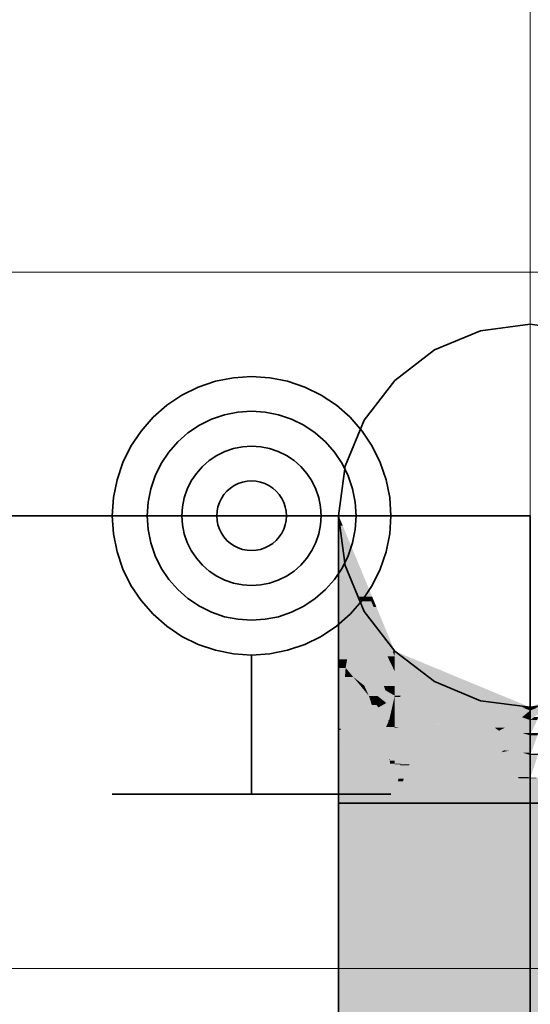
# Model space of a CAD drawing. Extents: x -133 to 627, y -127 to 467.
# Tile 149 of 256: x 87.84 to 89.31, y 376.2 to 379.02. Entities that reach past the tile are written whole.
import ezdxf
from ezdxf.lldxf.tags import DXFTag

# ---------------------------------------------------------------- set-up
doc = ezdxf.new("R2010")
doc.units = 0
doc.layers.get('0').update_dxf_attribs({"lineweight": 35})
doc.layers.add('0-Shading', color=7, linetype='Continuous', lineweight=35)
doc.layers.add('5_OG-HLSE', color=7, linetype='Continuous', lineweight=25)
for name, color, linetype, lineweight, true_color in [('H_Heizkoerper', 1, 'Continuous', 35, 0xff0000), ('H_Vorlauf', 1, 'Continuous', 35, 0xff0000), ('H_Vorlauf_Beschriftung', 1, 'Continuous', 18, 0xff0000)]:
    doc.layers.add(name, color=color, linetype=linetype, lineweight=lineweight, true_color=true_color)
tags = doc.linetypes.add('ALL_S14', pattern=[0.002, 0.001, -0.001]).pattern_tags.tags
tags[6:7] = [DXFTag(74, 4), DXFTag(75, 0), DXFTag(340, '0'), DXFTag(46, 1.0), DXFTag(50, 0.0), DXFTag(44, 0.0), DXFTag(45, 0.0)]
tags[4:5] = [DXFTag(74, 4), DXFTag(75, 0), DXFTag(340, '0'), DXFTag(46, 1.0), DXFTag(50, 0.0), DXFTag(44, 0.0), DXFTag(45, 0.0)]

# ---------------------------------------------------------------- blocks, each defined once
blk = doc.blocks.new('Shading-A06HSSFSNL', base_point=(333.1707, 168.8303))
at = {"layer": '0-Shading', "color": 16, "true_color": 0x850000}
for points in [[(88.7711, 377.5707), (88.7594, 377.5707), (88.7594, 377.5988)], [(88.8472, 377.3661), (88.7711, 377.5707), (88.7594, 377.5707)], [(88.8558, 377.3661), (88.8472, 377.3661), (88.7711, 377.5707)], [(88.868, 377.3366), (88.8598, 377.3366), (88.8472, 377.3661)], [(88.868, 377.3366), (88.8558, 377.3661), (88.8472, 377.3661)], [(88.9142, 377.2099), (88.868, 377.3366), (88.8598, 377.3366)], [(88.9205, 377.2099), (88.9142, 377.2099), (88.868, 377.3366)], [(88.9205, 377.195), (88.9205, 377.2099), (88.9142, 377.2099)]]:
    blk.add_solid(points, dxfattribs=at)
at = {"layer": '0-Shading', "color": 14, "true_color": 0x920000}
for points in [[(88.7948, 377.4883), (88.7594, 377.4883), (88.7594, 377.5707)], [(88.8179, 377.3661), (88.7948, 377.4883), (88.7594, 377.4883)], [(88.8472, 377.3661), (88.8179, 377.3661), (88.7948, 377.4883)], [(88.824, 377.3533), (88.8472, 377.3661), (88.8179, 377.3661)], [(88.8527, 377.3533), (88.824, 377.3533), (88.8472, 377.3661)], [(88.8997, 377.195), (88.8527, 377.3533), (88.824, 377.3533)], [(88.9205, 377.195), (88.8997, 377.195), (88.8527, 377.3533)], [(88.9043, 377.1853), (88.9205, 377.195), (88.8997, 377.195)], [(88.9205, 377.1853), (88.9043, 377.1853), (88.9205, 377.195)], [(88.9205, 377.1515), (88.9205, 377.1853), (88.9043, 377.1853)]]:
    blk.add_solid(points, dxfattribs=at)
at = {"layer": '0-Shading', "color": 14, "true_color": 0x9d0000}
for points in [[(88.8222, 377.3571), (88.7594, 377.3571), (88.7594, 377.4883)], [(88.7617, 377.3533), (88.8222, 377.3571), (88.7594, 377.3571)], [(88.824, 377.3533), (88.7617, 377.3533), (88.8222, 377.3571)], [(88.8005, 377.2871), (88.824, 377.3533), (88.7617, 377.3533)], [(88.8556, 377.2871), (88.8005, 377.2871), (88.824, 377.3533)], [(88.8601, 377.1853), (88.8556, 377.2871), (88.8005, 377.2871)], [(88.9043, 377.1853), (88.8601, 377.1853), (88.8556, 377.2871)], [(88.8631, 377.1801), (88.9043, 377.1853), (88.8601, 377.1853)], [(88.9068, 377.1801), (88.8631, 377.1801), (88.9043, 377.1853)], [(88.8799, 377.1515), (88.9068, 377.1801), (88.8631, 377.1801)], [(88.9205, 377.1515), (88.8799, 377.1515), (88.9068, 377.1801)], [(88.9043, 377.1098), (88.9205, 377.1515), (88.8799, 377.1515)], [(88.9205, 377.1098), (88.9043, 377.1098), (88.9205, 377.1515)], [(88.9205, 377.0822), (88.9205, 377.1098), (88.9043, 377.1098)]]:
    blk.add_solid(points, dxfattribs=at)
at = {"layer": '0-Shading', "color": 14, "true_color": 0xa60000}
for points in [[(88.8005, 377.2871), (88.7594, 377.2871), (88.7594, 377.3571)], [(88.7836, 377.1863), (88.7594, 377.1863), (88.8005, 377.2871)], [(88.7594, 377.1863), (88.8005, 377.2871), (88.7594, 377.2871)], [(88.8622, 377.1817), (88.7828, 377.1817), (88.8005, 377.2871)], [(88.7795, 377.162), (88.7836, 377.1863), (88.7594, 377.1863)], [(88.8698, 377.162), (88.7795, 377.162), (88.8631, 377.1801)], [(88.7795, 377.162), (88.8631, 377.1801), (88.7826, 377.1801)], [(88.8631, 377.1801), (88.7826, 377.1801), (88.7828, 377.1817)], [(88.8631, 377.1801), (88.8622, 377.1817), (88.7828, 377.1817)], [(88.9043, 377.1098), (88.8891, 377.1098), (88.8631, 377.1801)], [(88.8251, 377.1362), (88.8009, 377.1362), (88.7795, 377.162)], [(88.8938, 377.0973), (88.8698, 377.162), (88.7795, 377.162)], [(88.8331, 377.1109), (88.8219, 377.1109), (88.8009, 377.1362)], [(88.8504, 377.0973), (88.8251, 377.1362), (88.8009, 377.1362)], [(88.8938, 377.0973), (88.8504, 377.0973), (88.8251, 377.1362)], [(88.8463, 377.0814), (88.8331, 377.1109), (88.8219, 377.1109)], [(88.8707, 377.0814), (88.8463, 377.0814), (88.8331, 377.1109)], [(88.8764, 377.0769), (88.8938, 377.0973), (88.8504, 377.0973)], [(88.9205, 377.0822), (88.8809, 377.0822), (88.8938, 377.0973)], [(88.8938, 377.0973), (88.9043, 377.1098), (88.8891, 377.1098)], [(88.9117, 377.0973), (88.8938, 377.0973), (88.9043, 377.1098)], [(88.9205, 377.0822), (88.9117, 377.0973), (88.8938, 377.0973)], [(88.8501, 377.0769), (88.8707, 377.0814), (88.8463, 377.0814)], [(88.8764, 377.0769), (88.8501, 377.0769), (88.8707, 377.0814)], [(88.8631, 377.0611), (88.8764, 377.0769), (88.8501, 377.0769)], [(88.8965, 377.0611), (88.8631, 377.0611), (88.8764, 377.0769)], [(88.8737, 377.0483), (88.8965, 377.0611), (88.8631, 377.0611)], [(88.9128, 377.0483), (88.8737, 377.0483), (88.8965, 377.0611)], [(88.9193, 377.0769), (88.8764, 377.0769), (88.9205, 377.0822)], [(88.8764, 377.0769), (88.9205, 377.0822), (88.8809, 377.0822)], [(88.9128, 377.0483), (88.9193, 377.0769), (88.8764, 377.0769)], [(88.9205, 377.0483), (88.9128, 377.0483), (88.9205, 377.0822)], [(88.9043, 377.0114), (88.9128, 377.0483), (88.8737, 377.0483)], [(88.9205, 377.0114), (88.9043, 377.0114), (88.9205, 377.0422)], [(88.9043, 377.0114), (88.9205, 377.0422), (88.9114, 377.0422)], [(88.9205, 377.0422), (88.9114, 377.0422), (88.9128, 377.0483)], [(88.9205, 377.0422), (88.9205, 377.0483), (88.9128, 377.0483)], [(88.9205, 376.9918), (88.9205, 377.0114), (88.9043, 377.0114)]]:
    blk.add_solid(points, dxfattribs=at)
at = {"layer": '0-Shading', "color": 14, "true_color": 0x8e0000}
for points in [[(88.9564, 377.195), (88.9205, 377.195), (88.9205, 377.2099)], [(89.0185, 377.1558), (88.9564, 377.195), (88.9205, 377.195)], [(89.0511, 377.1558), (89.0185, 377.1558), (88.9564, 377.195)], [(89.0609, 377.1517), (89.0288, 377.1517), (89.0185, 377.1558)], [(89.0609, 377.1517), (89.0511, 377.1558), (89.0185, 377.1558)], [(89.1908, 377.0869), (89.0609, 377.1517), (89.0288, 377.1517)], [(89.2174, 377.0869), (89.1908, 377.0869), (89.0609, 377.1517)], [(89.2552, 377.0713), (89.2299, 377.0713), (89.1908, 377.0869)], [(89.2552, 377.0713), (89.2174, 377.0869), (89.1908, 377.0869)], [(89.286, 377.0488), (89.2552, 377.0713), (89.2299, 377.0713)], [(89.3094, 377.0488), (89.286, 377.0488), (89.2552, 377.0713)], [(89.3329, 377.0488), (89.3094, 377.0488), (89.3855, 377.0698)], [(89.3094, 377.0488), (89.3855, 377.0698), (89.3602, 377.0698)], [(89.3094, 377.0394), (89.3094, 377.0488), (89.286, 377.0488)], [(89.3094, 377.0394), (89.3329, 377.0488), (89.3094, 377.0488)]]:
    blk.add_solid(points, dxfattribs=at)
at = {"layer": '0-Shading', "color": 14, "true_color": 0xac0000}
for points in [[(88.7795, 377.162), (88.7594, 377.162), (88.7594, 377.1863)], [(89.0185, 377.1558), (88.9205, 377.1558), (88.9205, 377.195)], [(88.7651, 376.9873), (88.7594, 376.9873), (88.7795, 377.162)], [(88.7594, 376.9873), (88.7795, 377.162), (88.7594, 377.162)], [(88.8009, 377.1362), (88.7774, 377.1362), (88.7782, 377.1459)], [(88.7929, 377.1459), (88.7782, 377.1459), (88.7795, 377.162)], [(88.8009, 377.1362), (88.7929, 377.1459), (88.7782, 377.1459)], [(89.0107, 377.1515), (88.9205, 377.1515), (89.0185, 377.1558)], [(88.9205, 377.1515), (89.0185, 377.1558), (88.9205, 377.1558)], [(88.9753, 377.1318), (89.0107, 377.1515), (88.9205, 377.1515)], [(89.0785, 377.1318), (88.9753, 377.1318), (89.0185, 377.1558)], [(88.7648, 376.984), (88.8009, 377.1362), (88.7774, 377.1362)], [(88.8463, 377.0814), (88.7879, 377.0814), (88.8009, 377.1362)], [(89.1006, 377.0869), (89.0785, 377.1318), (88.9753, 377.1318)], [(89.1908, 377.0869), (89.1006, 377.0869), (89.0785, 377.1318)], [(89.1195, 377.0801), (89.1908, 377.0869), (89.1006, 377.0869)], [(89.2077, 377.0801), (89.1195, 377.0801), (89.1908, 377.0869)], [(88.8777, 376.984), (88.7648, 376.984), (88.8463, 377.0814)], [(88.7648, 376.984), (88.8463, 377.0814), (88.7879, 377.0814)], [(88.8631, 377.0611), (88.8529, 377.0611), (88.8463, 377.0814)], [(88.8549, 377.0549), (88.8631, 377.0611), (88.8529, 377.0611)], [(88.8683, 377.0549), (88.8549, 377.0549), (88.8631, 377.0611)], [(89.2329, 377.0394), (89.2077, 377.0801), (89.1195, 377.0801)], [(89.3094, 377.0394), (89.2329, 377.0394), (89.2077, 377.0801)], [(89.3456, 377.0394), (89.3094, 377.0394), (89.3855, 377.0698)], [(88.9002, 377.0114), (88.8683, 377.0549), (88.8549, 377.0549)], [(88.9031, 377.0086), (88.8698, 377.0086), (88.8549, 377.0549)], [(88.9043, 377.0114), (88.9002, 377.0114), (88.8683, 377.0549)], [(89.286, 377.0204), (89.3094, 377.0394), (89.2329, 377.0394)], [(89.3094, 377.0204), (89.286, 377.0204), (89.3094, 377.0394)], [(89.3096, 377.012), (89.3094, 377.012), (89.3456, 377.0394)], [(89.3094, 377.012), (89.3456, 377.0394), (89.3094, 377.0394)], [(88.8834, 376.9662), (88.9031, 377.0086), (88.8698, 377.0086)], [(88.9205, 376.9918), (88.8953, 376.9918), (88.9031, 377.0086)], [(88.9031, 377.0086), (88.9043, 377.0114), (88.9002, 377.0114)], [(88.9066, 377.0086), (88.9031, 377.0086), (88.9043, 377.0114)], [(88.9205, 376.9918), (88.9066, 377.0086), (88.9031, 377.0086)], [(89.3094, 377.0119), (89.3094, 377.0204), (89.286, 377.0204)], [(89.3094, 377.0119), (89.3096, 377.012), (89.3094, 377.012)], [(89.3096, 377.012), (89.3329, 377.0204), (89.3206, 377.0204)], [(88.7648, 376.984), (88.7651, 376.9873), (88.7594, 376.9873)], [(88.9061, 376.8957), (88.8777, 376.984), (88.7648, 376.984)], [(88.9162, 376.9662), (88.8834, 376.9662), (88.9205, 376.9918)], [(88.8834, 376.9662), (88.9205, 376.9918), (88.8953, 376.9918)], [(88.9067, 376.8996), (88.9048, 376.8996), (88.9205, 376.9918)], [(88.9205, 376.8957), (88.9061, 376.8957), (88.9205, 376.9918)], [(88.9048, 376.8996), (88.9162, 376.9662), (88.8834, 376.9662)], [(88.9061, 376.8957), (88.9067, 376.8996), (88.9048, 376.8996)], [(88.9205, 376.8867), (88.9205, 376.8957), (88.9061, 376.8957)]]:
    blk.add_solid(points, dxfattribs=at)
at = {"layer": '0-Shading', "color": 12, "true_color": 0xc70000}
for points in [[(88.9753, 377.1318), (88.9205, 377.1318), (88.9205, 377.1515)], [(88.9381, 377.0822), (88.9205, 377.0822), (88.9753, 377.1318)], [(88.9205, 377.0822), (88.9753, 377.1318), (88.9205, 377.1318)], [(89.1195, 377.0801), (88.9366, 377.0801), (88.9753, 377.1318)], [(88.935, 377.0779), (88.9381, 377.0822), (88.9205, 377.0822)], [(89.1149, 377.0779), (88.935, 377.0779), (89.1195, 377.0801)], [(88.935, 377.0779), (89.1195, 377.0801), (88.9366, 377.0801)], [(89.047, 377.0451), (89.1149, 377.0779), (88.935, 377.0779)], [(89.2167, 377.0451), (89.047, 377.0451), (89.1195, 377.0801)], [(89.286, 377.0204), (89.2856, 377.0204), (89.1195, 377.0801)], [(89.1318, 377.0203), (89.2167, 377.0451), (89.047, 377.0451)], [(89.2859, 377.0203), (89.1318, 377.0203), (89.2167, 377.0451)], [(89.1898, 377.0033), (89.2859, 377.0203), (89.1318, 377.0203)], [(89.258, 377.0033), (89.1898, 377.0033), (89.267, 377.0088)], [(89.1898, 377.0033), (89.267, 377.0088), (89.2209, 377.0088)], [(89.2358, 376.9898), (89.258, 377.0033), (89.1898, 377.0033)], [(89.267, 377.0088), (89.2209, 377.0088), (89.2859, 377.0203)], [(89.2954, 376.9898), (89.2358, 376.9898), (89.3074, 377.0088)], [(89.2358, 376.9898), (89.3074, 377.0088), (89.267, 377.0088)], [(89.3074, 377.0088), (89.267, 377.0088), (89.3093, 377.0118)], [(89.267, 377.0088), (89.3094, 377.0118), (89.272, 377.0118)], [(89.3094, 377.0118), (89.272, 377.0118), (89.2859, 377.0203)], [(89.2859, 377.0203), (89.286, 377.0204), (89.2856, 377.0204)], [(89.2863, 377.0203), (89.2859, 377.0203), (89.286, 377.0204)], [(89.3091, 377.0119), (89.2863, 377.0203), (89.2859, 377.0203)], [(89.3094, 376.9751), (89.286, 376.9751), (89.3094, 377.0118)], [(89.286, 376.9751), (89.3094, 377.0118), (89.3093, 377.0118)], [(89.3094, 377.0119), (89.3091, 377.0119), (89.2863, 377.0203)], [(89.3094, 377.0118), (89.3094, 377.0119), (89.3091, 377.0119)], [(89.3291, 377.0119), (89.3094, 377.0119), (89.3329, 377.0204)], [(89.3094, 376.9682), (89.3291, 377.0119), (89.3094, 377.0119)], [(89.286, 376.9751), (89.2954, 376.9898), (89.2358, 376.9898)], [(89.3094, 376.9682), (89.3094, 376.9751), (89.286, 376.9751)], [(89.3094, 376.9682), (89.3329, 376.9751), (89.3125, 376.9751)]]:
    blk.add_solid(points, dxfattribs=at)
at = {"layer": '0-Shading', "color": 12, "true_color": 0xdd0000}
for points in [[(88.935, 377.0779), (88.9205, 377.0779), (88.9205, 377.0822)], [(88.9205, 377.0422), (88.935, 377.0779), (88.9205, 377.0779)], [(89.047, 377.0451), (88.9217, 377.0451), (88.935, 377.0779)], [(89.0441, 377.0422), (88.9205, 377.0422), (89.047, 377.0451)], [(88.9205, 377.0422), (89.047, 377.0451), (88.9217, 377.0451)], [(89.0135, 377.0109), (88.9205, 377.0109), (88.9205, 377.0422)], [(89.0135, 377.0109), (89.0441, 377.0422), (88.9205, 377.0422)], [(89.1637, 377.0109), (89.0135, 377.0109), (89.047, 377.0451)], [(88.9949, 376.9918), (88.9205, 376.9918), (89.0135, 377.0109)], [(88.9205, 376.9918), (89.0135, 377.0109), (88.9205, 377.0109)], [(89.1082, 376.979), (88.9824, 376.979), (89.0135, 377.0109)], [(89.0362, 377.0033), (89.1637, 377.0109), (89.0135, 377.0109)], [(89.1898, 377.0033), (89.0362, 377.0033), (89.1637, 377.0109)], [(89.1117, 376.9779), (89.1898, 377.0033), (89.0362, 377.0033)], [(89.2198, 376.9813), (89.1222, 376.9813), (89.1898, 377.0033)], [(89.2358, 376.9898), (89.2082, 376.9898), (89.1898, 377.0033)], [(88.9824, 376.979), (88.9949, 376.9918), (88.9205, 376.9918)], [(88.988, 376.9779), (89.1082, 376.979), (88.9824, 376.979)], [(89.1117, 376.9779), (88.988, 376.9779), (89.1082, 376.979)], [(89.0635, 376.9622), (89.1117, 376.9779), (88.988, 376.9779)], [(89.1582, 376.9622), (89.0635, 376.9622), (89.1117, 376.9779)], [(89.2135, 376.9779), (89.1117, 376.9779), (89.2198, 376.9813)], [(89.1117, 376.9779), (89.2198, 376.9813), (89.1222, 376.9813)], [(89.1742, 376.9568), (89.2135, 376.9779), (89.1117, 376.9779)], [(89.2533, 376.9568), (89.1742, 376.9568), (89.2198, 376.9813)], [(89.2198, 376.9813), (89.2358, 376.9898), (89.2082, 376.9898)], [(89.2648, 376.9813), (89.2198, 376.9813), (89.2358, 376.9898)], [(89.2377, 376.9682), (89.2648, 376.9813), (89.2198, 376.9813)], [(89.3094, 376.9682), (89.2377, 376.9682), (89.2648, 376.9813)], [(89.3303, 376.9682), (89.3094, 376.9682), (89.3329, 376.9751)], [(89.0896, 376.9568), (89.1582, 376.9622), (89.0635, 376.9622)], [(89.1742, 376.9568), (89.0896, 376.9568), (89.1582, 376.9622)], [(89.1507, 376.9442), (89.1742, 376.9568), (89.0896, 376.9568)], [(89.2118, 376.9442), (89.1507, 376.9442), (89.1742, 376.9568)], [(89.2876, 376.9186), (89.2533, 376.9568), (89.1742, 376.9568)], [(89.3094, 376.9157), (89.3094, 376.9682), (89.2377, 376.9682)], [(89.3054, 376.9186), (89.2876, 376.9186), (89.2533, 376.9568)], [(89.3124, 376.9192), (89.3094, 376.9192), (89.3303, 376.9682)], [(89.3094, 376.9192), (89.3303, 376.9682), (89.3094, 376.9682)], [(89.2485, 376.9239), (89.2118, 376.9442), (89.1507, 376.9442)], [(89.272, 376.9239), (89.2485, 376.9239), (89.2118, 376.9442)], [(89.2876, 376.9186), (89.2739, 376.9186), (89.2485, 376.9239)], [(89.2876, 376.9186), (89.272, 376.9239), (89.2485, 376.9239)], [(89.3094, 376.9113), (89.2876, 376.9186), (89.2739, 376.9186)], [(89.3094, 376.9157), (89.2964, 376.9157), (89.2876, 376.9186)], [(89.3094, 376.9157), (89.3054, 376.9186), (89.2876, 376.9186)], [(89.3094, 376.9157), (89.3124, 376.9192), (89.3094, 376.9192)], [(89.3094, 376.9113), (89.3094, 376.9157), (89.2964, 376.9157)], [(89.3094, 376.9113), (89.3324, 376.916), (89.3112, 376.916)], [(89.311, 376.9157), (89.3094, 376.9157), (89.3112, 376.916)], [(89.3094, 376.9157), (89.3112, 376.916), (89.3097, 376.916)], [(89.3094, 376.9113), (89.311, 376.9157), (89.3094, 376.9157)]]:
    blk.add_solid(points, dxfattribs=at)
at = {"layer": '0-Shading', "color": 14, "true_color": 0xb00000}
for points in [[(88.7648, 376.984), (88.7594, 376.984), (88.7594, 376.9873)], [(88.7594, 376.7738), (88.7648, 376.984), (88.7594, 376.984)], [(88.761, 376.8356), (88.9132, 376.8356), (88.7648, 376.984)], [(88.9061, 376.8957), (88.8531, 376.8957), (88.7648, 376.984)], [(88.9132, 376.8356), (88.9061, 376.8957), (88.8531, 376.8957)], [(88.9205, 376.8867), (88.9072, 376.8867), (88.9061, 376.8957)], [(88.9205, 376.7738), (88.9205, 376.8867), (88.9072, 376.8867)], [(88.7594, 376.7738), (88.9043, 376.7738), (88.761, 376.8356)], [(88.9043, 376.7738), (88.761, 376.8356), (88.9132, 376.8356)], [(88.9043, 376.7738), (88.9205, 376.7738), (88.9132, 376.8356)], [(88.7896, 376.2281), (88.9043, 376.7738), (88.7594, 376.7738)], [(88.7896, 376.2281), (88.7594, 376.2281), (88.7594, 376.7738)], [(88.9205, 376.2281), (88.7896, 376.2281), (88.9205, 376.7738)], [(88.7896, 376.2281), (88.9205, 376.7738), (88.9043, 376.7738)], [(88.7594, 376.0847), (88.7896, 376.2281), (88.7594, 376.2281)], [(88.7975, 376.0847), (88.7594, 376.0847), (88.7896, 376.2281)], [(88.9205, 373.8574), (88.9205, 376.2281), (88.7896, 376.2281)]]:
    blk.add_solid(points, dxfattribs=at)
at = {"layer": '0-Shading', "color": 1, "true_color": 0xec0000}
for points in [[(88.9352, 376.9888), (88.9205, 376.9888), (88.9205, 376.9918)], [(88.9205, 376.8867), (88.9352, 376.9888), (88.9205, 376.9888)], [(88.9378, 376.8867), (88.9205, 376.8867), (88.9824, 376.979)], [(88.9205, 376.8867), (88.9824, 376.979), (88.9338, 376.979)], [(88.9824, 376.979), (88.9338, 376.979), (88.9352, 376.9888)], [(89.0635, 376.9622), (88.9743, 376.9622), (88.9824, 376.979)], [(88.9643, 376.8849), (88.937, 376.8849), (89.0635, 376.9622)], [(88.937, 376.8849), (89.0635, 376.9622), (88.9743, 376.9622)], [(89.173, 376.9395), (89.0344, 376.9395), (89.0635, 376.9622)], [(89.23, 376.8823), (88.961, 376.8823), (89.1731, 376.9253)], [(88.961, 376.8823), (89.1731, 376.9253), (89.0161, 376.9253)], [(89.1731, 376.9253), (89.0161, 376.9253), (89.0344, 376.9395)], [(89.1671, 376.9299), (89.1286, 376.9299), (89.0344, 376.9395)], [(89.2485, 376.9239), (89.173, 376.9395), (89.0344, 376.9395)], [(89.1731, 376.9253), (89.1671, 376.9299), (89.1286, 376.9299)], [(89.2295, 376.9253), (89.1731, 376.9253), (89.1671, 376.9299)], [(89.2268, 376.9198), (89.1804, 376.9198), (89.1731, 376.9253)], [(89.1761, 376.925), (89.2295, 376.9253), (89.1731, 376.9253)], [(89.2337, 376.925), (89.1761, 376.925), (89.2295, 376.9253)], [(89.2268, 376.9198), (89.2337, 376.925), (89.1761, 376.925)], [(89.2037, 376.9022), (89.2268, 376.9198), (89.1804, 376.9198)], [(89.3094, 376.9113), (89.2156, 376.9113), (89.2268, 376.9198)], [(89.2684, 376.9198), (89.2268, 376.9198), (89.2485, 376.9239)], [(89.2268, 376.9198), (89.2485, 376.9239), (89.2323, 376.9239)], [(89.3094, 376.9113), (89.2684, 376.9198), (89.2268, 376.9198)], [(89.2485, 376.9239), (89.2323, 376.9239), (89.2337, 376.925)], [(89.3313, 376.9113), (89.3094, 376.9113), (89.3329, 376.9161)], [(89.3094, 376.9022), (89.2037, 376.9022), (89.3094, 376.9113)], [(89.2037, 376.9022), (89.3094, 376.9113), (89.2156, 376.9113)], [(89.3026, 376.8487), (89.2745, 376.8487), (89.2037, 376.9022)], [(89.3094, 376.845), (89.3094, 376.9022), (89.2037, 376.9022)], [(89.3094, 376.845), (89.3313, 376.9113), (89.3094, 376.9113)], [(88.937, 376.8849), (88.9378, 376.8867), (88.9205, 376.8867)], [(88.961, 376.8823), (88.9643, 376.8849), (88.937, 376.8849)], [(89.2745, 376.8487), (89.23, 376.8823), (88.961, 376.8823)], [(89.3094, 376.845), (89.3026, 376.8487), (89.2745, 376.8487)], [(89.3094, 376.845), (89.3271, 376.8469), (89.3101, 376.8469)]]:
    blk.add_solid(points, dxfattribs=at)
at = {"layer": '0-Shading', "color": 1, "true_color": 0xf40000}
for points in [[(88.937, 376.8849), (88.9205, 376.8849), (88.9205, 376.8867)], [(88.9205, 376.7738), (88.937, 376.8849), (88.9205, 376.8849)], [(88.9466, 376.8437), (88.9309, 376.8437), (88.961, 376.8823)], [(88.9309, 376.8437), (88.961, 376.8823), (88.9366, 376.8823)], [(88.961, 376.8823), (88.9366, 376.8823), (88.937, 376.8849)], [(88.9485, 376.8487), (89.2745, 376.8487), (88.961, 376.8823)], [(88.9205, 376.7738), (89.3094, 376.7738), (88.9485, 376.8487)], [(88.9205, 376.7738), (88.9436, 376.8357), (88.9297, 376.8357)], [(88.9297, 376.8357), (88.9466, 376.8437), (88.9309, 376.8437)], [(88.9436, 376.8357), (88.9297, 376.8357), (88.9466, 376.8437)], [(89.3094, 376.7738), (88.9485, 376.8487), (89.2745, 376.8487)], [(89.3094, 376.845), (89.2763, 376.845), (89.2745, 376.8487)], [(89.3094, 376.7738), (89.3094, 376.845), (89.2763, 376.845)], [(89.3094, 376.7738), (89.6565, 376.7738), (89.3443, 376.8487)], [(89.3094, 376.7738), (89.3435, 376.8469), (89.3271, 376.8469)], [(89.3266, 376.845), (89.3094, 376.845), (89.3271, 376.8469)], [(89.3094, 376.7738), (89.3266, 376.845), (89.3094, 376.845)]]:
    blk.add_solid(points, dxfattribs=at)
at = {"layer": '0-Shading', "color": 1, "true_color": 0xf50000}
for points in [[(89.3094, 375.5965), (88.9205, 375.5965), (89.3094, 376.7738)], [(88.9205, 375.5965), (89.3094, 376.7738), (88.9205, 376.7738)], [(89.3094, 375.5965), (89.6565, 376.7738), (89.3094, 376.7738)], [(89.3094, 372.9274), (89.4452, 372.9274), (89.6983, 376.7738)], [(89.3094, 375.5965), (89.6638, 376.6692), (89.6257, 376.6692)], [(89.4596, 375.5965), (89.3094, 375.5965), (89.6638, 376.6692)], [(89.4995, 374.8072), (89.3094, 374.8072), (89.6878, 376.6692)], [(89.3094, 374.8072), (89.6878, 376.6692), (89.6638, 376.6692)]]:
    blk.add_solid(points, dxfattribs=at)
blk = doc.blocks.new('Referenz-A06HSSHCNL', base_point=(-102.5768, -104.9763))
at = {"layer": '5_OG-HLSE', "color": 0, "linetype": 'ALL_S14', "lineweight": 13, "ltscale": 0.13}
for p, q in [((60.808, 378.2982), (100.808, 378.2982)), ((100.808, 376.2982), (60.808, 376.2982))]:
    blk.add_line(p, q, dxfattribs=at)
blk = doc.blocks.new('Heizkörper-A06HST65NL', base_point=(66.6439, 372.6025))
at = {"layer": 'H_Vorlauf', "color": 0, "linetype": 'ByBlock', "lineweight": -2, "ltscale": 0.35}
for p, q in [((88.4572, 377.9954), (88.4059, 377.9852)), ((88.5094, 377.9988), (88.4572, 377.9954)), ((88.5617, 377.9954), (88.5094, 377.9988)), ((88.613, 377.9852), (88.5617, 377.9954)), ((88.3564, 377.9683), (88.3094, 377.9452)), ((88.4059, 377.9852), (88.3564, 377.9683)), ((88.6625, 377.9683), (88.613, 377.9852)), ((88.7094, 377.9452), (88.6625, 377.9683)), ((88.3094, 377.9452), (88.2659, 377.9161)), ((88.7529, 377.9161), (88.7094, 377.9452)), ((88.2659, 377.9161), (88.2266, 377.8816)), ((88.7923, 377.8816), (88.7529, 377.9161)), ((88.2266, 377.8816), (88.1921, 377.8423)), ((88.4318, 377.8886), (88.3946, 377.8759)), ((88.4703, 377.8962), (88.4318, 377.8886)), ((88.5094, 377.8988), (88.4703, 377.8962)), ((88.5486, 377.8962), (88.5094, 377.8988)), ((88.5871, 377.8886), (88.5486, 377.8962)), ((88.6242, 377.8759), (88.5871, 377.8886)), ((88.8268, 377.8423), (88.7923, 377.8816)), ((88.3594, 377.8586), (88.3268, 377.8368)), ((88.3946, 377.8759), (88.3594, 377.8586)), ((88.6594, 377.8586), (88.6242, 377.8759)), ((88.6921, 377.8368), (88.6594, 377.8586)), ((88.1921, 377.8423), (88.163, 377.7988)), ((88.3268, 377.8368), (88.2973, 377.8109)), ((88.7216, 377.8109), (88.6921, 377.8368)), ((88.8558, 377.7988), (88.8268, 377.8423)), ((88.163, 377.7988), (88.1399, 377.7519)), ((88.2973, 377.8109), (88.2714, 377.7814)), ((88.4833, 377.7971), (88.4577, 377.792)), ((88.5094, 377.7988), (88.4833, 377.7971)), ((88.5355, 377.7971), (88.5094, 377.7988)), ((88.5612, 377.792), (88.5355, 377.7971)), ((88.7474, 377.7814), (88.7216, 377.8109)), ((88.879, 377.7519), (88.8558, 377.7988)), ((88.2714, 377.7814), (88.2496, 377.7488)), ((88.4094, 377.772), (88.3877, 377.7575)), ((88.4329, 377.7836), (88.4094, 377.772)), ((88.4577, 377.792), (88.4329, 377.7836)), ((88.586, 377.7836), (88.5612, 377.792)), ((88.6094, 377.772), (88.586, 377.7836)), ((88.6312, 377.7575), (88.6094, 377.772)), ((88.7692, 377.7488), (88.7474, 377.7814)), ((88.1399, 377.7519), (88.1231, 377.7023)), ((88.2496, 377.7488), (88.2323, 377.7136)), ((88.368, 377.7402), (88.3508, 377.7205)), ((88.3877, 377.7575), (88.368, 377.7402)), ((88.6509, 377.7402), (88.6312, 377.7575)), ((88.6681, 377.7205), (88.6509, 377.7402)), ((88.7866, 377.7136), (88.7692, 377.7488)), ((88.8958, 377.7023), (88.879, 377.7519)), ((88.2323, 377.7136), (88.2197, 377.6764)), ((88.3508, 377.7205), (88.3362, 377.6988)), ((88.6826, 377.6988), (88.6681, 377.7205)), ((88.7992, 377.6764), (88.7866, 377.7136)), ((88.1231, 377.7023), (88.1129, 377.651)), ((88.3362, 377.6988), (88.3247, 377.6753)), ((88.4594, 377.6854), (88.4486, 377.6781)), ((88.4712, 377.6912), (88.4594, 377.6854)), ((88.4836, 377.6954), (88.4712, 377.6912)), ((88.4964, 377.6979), (88.4836, 377.6954)), ((88.5094, 377.6988), (88.4964, 377.6979)), ((88.5225, 377.6979), (88.5094, 377.6988)), ((88.5353, 377.6954), (88.5225, 377.6979)), ((88.5477, 377.6912), (88.5353, 377.6954)), ((88.5594, 377.6854), (88.5477, 377.6912)), ((88.5703, 377.6781), (88.5594, 377.6854)), ((88.6942, 377.6753), (88.6826, 377.6988)), ((88.906, 377.651), (88.8958, 377.7023)), ((88.2197, 377.6764), (88.212, 377.6379)), ((88.3247, 377.6753), (88.3163, 377.6505)), ((88.4301, 377.6597), (88.4228, 377.6488)), ((88.4387, 377.6695), (88.4301, 377.6597)), ((88.4486, 377.6781), (88.4387, 377.6695)), ((88.5802, 377.6695), (88.5703, 377.6781)), ((88.5888, 377.6597), (88.5802, 377.6695)), ((88.596, 377.6488), (88.5888, 377.6597)), ((88.7026, 377.6505), (88.6942, 377.6753)), ((88.8069, 377.6379), (88.7992, 377.6764)), ((88.1129, 377.651), (88.1094, 377.5988)), ((88.212, 377.6379), (88.2094, 377.5988)), ((88.3112, 377.6249), (88.3094, 377.5988)), ((88.3163, 377.6505), (88.3112, 377.6249)), ((88.4128, 377.6247), (88.4103, 377.6118)), ((88.4171, 377.6371), (88.4128, 377.6247)), ((88.4228, 377.6488), (88.4171, 377.6371)), ((88.6018, 377.6371), (88.596, 377.6488)), ((88.606, 377.6247), (88.6018, 377.6371)), ((88.6086, 377.6118), (88.606, 377.6247)), ((88.7077, 377.6249), (88.7026, 377.6505)), ((88.7094, 377.5988), (88.7077, 377.6249)), ((88.8094, 377.5988), (88.8069, 377.6379)), ((88.9094, 377.5988), (88.906, 377.651)), ((87.7094, 377.5988), (89.3094, 377.5988)), ((88.1094, 377.5988), (88.1129, 377.5466)), ((88.2094, 377.5988), (88.212, 377.5596)), ((88.3094, 377.5988), (88.3112, 377.5727)), ((88.4103, 377.6118), (88.4094, 377.5988)), ((88.4094, 377.5988), (88.4103, 377.5857)), ((88.6094, 377.5988), (88.6086, 377.6118)), ((88.6086, 377.5857), (88.6094, 377.5988)), ((88.7077, 377.5727), (88.7094, 377.5988)), ((88.8069, 377.5596), (88.8094, 377.5988)), ((88.906, 377.5466), (88.9094, 377.5988)), ((88.3112, 377.5727), (88.3163, 377.547)), ((88.4103, 377.5857), (88.4128, 377.5729)), ((88.4128, 377.5729), (88.4171, 377.5605)), ((88.6018, 377.5605), (88.606, 377.5729)), ((88.606, 377.5729), (88.6086, 377.5857)), ((88.7026, 377.547), (88.7077, 377.5727)), ((88.1129, 377.5466), (88.1231, 377.4953)), ((88.212, 377.5596), (88.2197, 377.5211)), ((88.3163, 377.547), (88.3247, 377.5222)), ((88.4171, 377.5605), (88.4228, 377.5488)), ((88.4228, 377.5488), (88.4301, 377.5379)), ((88.5888, 377.5379), (88.596, 377.5488)), ((88.596, 377.5488), (88.6018, 377.5605)), ((88.6942, 377.5222), (88.7026, 377.547)), ((88.7992, 377.5211), (88.8069, 377.5596)), ((88.8958, 377.4953), (88.906, 377.5466)), ((88.2197, 377.5211), (88.2323, 377.484)), ((88.3247, 377.5222), (88.3362, 377.4988)), ((88.4301, 377.5379), (88.4387, 377.5281)), ((88.4387, 377.5281), (88.4486, 377.5195)), ((88.4486, 377.5195), (88.4594, 377.5122)), ((88.4594, 377.5122), (88.4712, 377.5064)), ((88.5477, 377.5064), (88.5594, 377.5122)), ((88.5594, 377.5122), (88.5703, 377.5195)), ((88.5703, 377.5195), (88.5802, 377.5281)), ((88.5802, 377.5281), (88.5888, 377.5379)), ((88.6826, 377.4988), (88.6942, 377.5222)), ((88.7866, 377.484), (88.7992, 377.5211)), ((88.1231, 377.4953), (88.1399, 377.4457)), ((88.2323, 377.484), (88.2496, 377.4488)), ((88.3362, 377.4988), (88.3508, 377.477)), ((88.4712, 377.5064), (88.4836, 377.5022)), ((88.4836, 377.5022), (88.4964, 377.4996)), ((88.4964, 377.4996), (88.5094, 377.4988)), ((88.5094, 377.4988), (88.5225, 377.4996)), ((88.5225, 377.4996), (88.5353, 377.5022)), ((88.5353, 377.5022), (88.5477, 377.5064)), ((88.6681, 377.477), (88.6826, 377.4988)), ((88.7692, 377.4488), (88.7866, 377.484)), ((88.879, 377.4457), (88.8958, 377.4953)), ((88.3508, 377.477), (88.368, 377.4574)), ((88.368, 377.4574), (88.3877, 377.4401)), ((88.6312, 377.4401), (88.6509, 377.4574)), ((88.6509, 377.4574), (88.6681, 377.477)), ((88.1399, 377.4457), (88.163, 377.3988)), ((88.2496, 377.4488), (88.2714, 377.4162)), ((88.3877, 377.4401), (88.4094, 377.4256)), ((88.4094, 377.4256), (88.4329, 377.414)), ((88.586, 377.414), (88.6094, 377.4256)), ((88.6094, 377.4256), (88.6312, 377.4401)), ((88.7474, 377.4162), (88.7692, 377.4488)), ((88.8558, 377.3988), (88.879, 377.4457)), ((88.163, 377.3988), (88.1921, 377.3553)), ((88.2714, 377.4162), (88.2973, 377.3867)), ((88.4329, 377.414), (88.4577, 377.4056)), ((88.4577, 377.4056), (88.4833, 377.4005)), ((88.4833, 377.4005), (88.5094, 377.3988)), ((88.5094, 377.3988), (88.5355, 377.4005)), ((88.5355, 377.4005), (88.5612, 377.4056)), ((88.5612, 377.4056), (88.586, 377.414)), ((88.7216, 377.3867), (88.7474, 377.4162)), ((88.8268, 377.3553), (88.8558, 377.3988)), ((88.2973, 377.3867), (88.3268, 377.3608)), ((88.6921, 377.3608), (88.7216, 377.3867)), ((88.1921, 377.3553), (88.2266, 377.3159)), ((88.3268, 377.3608), (88.3594, 377.339)), ((88.6594, 377.339), (88.6921, 377.3608)), ((88.7923, 377.3159), (88.8268, 377.3553)), ((88.2266, 377.3159), (88.2659, 377.2814)), ((88.3594, 377.339), (88.3946, 377.3216)), ((88.3946, 377.3216), (88.4318, 377.309)), ((88.5871, 377.309), (88.6242, 377.3216)), ((88.6242, 377.3216), (88.6594, 377.339)), ((88.7529, 377.2814), (88.7923, 377.3159)), ((88.4318, 377.309), (88.4703, 377.3014)), ((88.4703, 377.3014), (88.5094, 377.2988)), ((88.5094, 377.2988), (88.5486, 377.3014)), ((88.5486, 377.3014), (88.5871, 377.309)), ((88.2659, 377.2814), (88.3094, 377.2524)), ((88.7094, 377.2524), (88.7529, 377.2814)), ((88.3094, 377.2524), (88.3564, 377.2292)), ((88.3564, 377.2292), (88.4059, 377.2124)), ((88.613, 377.2124), (88.6625, 377.2292)), ((88.6625, 377.2292), (88.7094, 377.2524)), ((88.4059, 377.2124), (88.4572, 377.2022)), ((88.4572, 377.2022), (88.5094, 377.1988)), ((88.5094, 377.1988), (88.5617, 377.2022)), ((88.5617, 377.2022), (88.613, 377.2124)), ((88.5094, 377.1988), (88.5094, 376.7988)), ((88.9094, 376.7988), (88.1094, 376.7988))]:
    blk.add_line(p, q, dxfattribs=at)
blk = doc.blocks.new('Rohr - 1703-A06HST71NL', base_point=(89.3094, 372.1574))
at = {"color": 0, "linetype": 'ByBlock', "lineweight": -2, "ltscale": 0.35}
blk.add_line((89.3094, 377.5988), (89.3094, 372.1574), dxfattribs=at)
blk = doc.blocks.new('Bauteilbeschriftung-A06HST73NL', base_point=(89.3094, 376.7738))
at = {"color": 0, "linetype": 'ByBlock', "lineweight": -2, "ltscale": 0.18}
blk.add_line((89.3094, 397.7588), (89.3094, 376.7738), dxfattribs=at)
blk = doc.blocks.new('Geometrie-A06HSTBZNL', base_point=(7.1679, 168.6361))
at = {"layer": 'H_Vorlauf', "lineweight": -2}
for p, q in [((89.3094, 378.1488), (89.1671, 378.13)), ((89.1671, 378.13), (89.3094, 378.1488)), ((89.4518, 378.13), (89.3094, 378.1488)), ((89.3094, 378.1488), (89.4518, 378.13)), ((89.1671, 378.13), (89.0344, 378.0751)), ((89.0344, 378.0751), (89.1671, 378.13)), ((89.0344, 378.0751), (88.9205, 377.9877)), ((88.9205, 377.9877), (89.0344, 378.0751)), ((88.9205, 377.9877), (88.8331, 377.8738)), ((88.8331, 377.8738), (88.9205, 377.9877)), ((88.8331, 377.8738), (88.7782, 377.7411)), ((88.7782, 377.7411), (88.8331, 377.8738)), ((88.7782, 377.7411), (88.7594, 377.5988)), ((88.7594, 377.5988), (88.7782, 377.7411)), ((88.7594, 377.5988), (88.7782, 377.4564)), ((88.7594, 377.5988), (88.7594, 377.5707)), ((88.7782, 377.4564), (88.7594, 377.5988)), ((88.7594, 377.5707), (88.7594, 377.4883)), ((88.7594, 377.4883), (88.7594, 377.3571)), ((88.7782, 377.4564), (88.8331, 377.3238)), ((88.8331, 377.3238), (88.7782, 377.4564)), ((88.7594, 377.3571), (88.7594, 377.1863)), ((88.8331, 377.3238), (88.9205, 377.2099)), ((88.9205, 377.2099), (88.8331, 377.3238)), ((88.9205, 377.2099), (89.0344, 377.1225)), ((89.0344, 377.1225), (88.9205, 377.2099)), ((88.7594, 377.1863), (88.7594, 376.9873)), ((89.0344, 377.1225), (89.1671, 377.0675)), ((89.1671, 377.0675), (89.0344, 377.1225)), ((89.1671, 377.0675), (89.3094, 377.0488)), ((89.3094, 377.0488), (89.1671, 377.0675)), ((89.3094, 377.0488), (89.4518, 377.0675)), ((89.4518, 377.0675), (89.3094, 377.0488)), ((88.7594, 376.9873), (88.7594, 376.7738)), ((88.7782, 376.7738), (88.7594, 376.7738)), ((88.7594, 376.7738), (88.7782, 376.7738)), ((88.7594, 376.7738), (88.7594, 372.9274)), ((88.7594, 376.7738), (89.0816, 376.7738)), ((88.8331, 376.7738), (88.7782, 376.7738)), ((88.7782, 376.7738), (88.8331, 376.7738)), ((88.9205, 376.7738), (88.8331, 376.7738)), ((88.8331, 376.7738), (88.9205, 376.7738)), ((89.0344, 376.7738), (88.9205, 376.7738)), ((88.9205, 376.7738), (89.0344, 376.7738)), ((89.1671, 376.7738), (89.0344, 376.7738)), ((89.0344, 376.7738), (89.1671, 376.7738)), ((89.0816, 376.7738), (89.5373, 376.7738)), ((89.3094, 376.7738), (89.1671, 376.7738)), ((89.1671, 376.7738), (89.3094, 376.7738)), ((89.3094, 376.7738), (89.4518, 376.7738)), ((89.4518, 376.7738), (89.3094, 376.7738))]:
    blk.add_line(p, q, dxfattribs=at)

msp = doc.modelspace()

# ---------------------------------------------------------------- block references
at = {"color": 251, "lineweight": 25, "ltscale": 0.25, "true_color": 0x585858}
msp.add_blockref('Referenz-A06HSSHCNL', (-102.5768, -104.9763), dxfattribs=at)
at = {"linetype": 'Continuous', "ltscale": 0.35}
msp.add_blockref('Geometrie-A06HSTBZNL', (7.1679, 168.6361), dxfattribs=at)
msp.add_blockref('Shading-A06HSSFSNL', (333.1707, 168.8303))
at = {"layer": 'H_Heizkoerper', "ltscale": 0.35}
msp.add_blockref('Heizkörper-A06HST65NL', (66.6439, 372.6025), dxfattribs=at)
at = {"layer": 'H_Vorlauf', "ltscale": 0.35}
msp.add_blockref('Rohr - 1703-A06HST71NL', (89.3094, 372.1574), dxfattribs=at)
at = {"layer": 'H_Vorlauf_Beschriftung', "ltscale": 0.18}
msp.add_blockref('Bauteilbeschriftung-A06HST73NL', (89.3094, 376.7738), dxfattribs=at)

doc.saveas('drawing.dxf')
